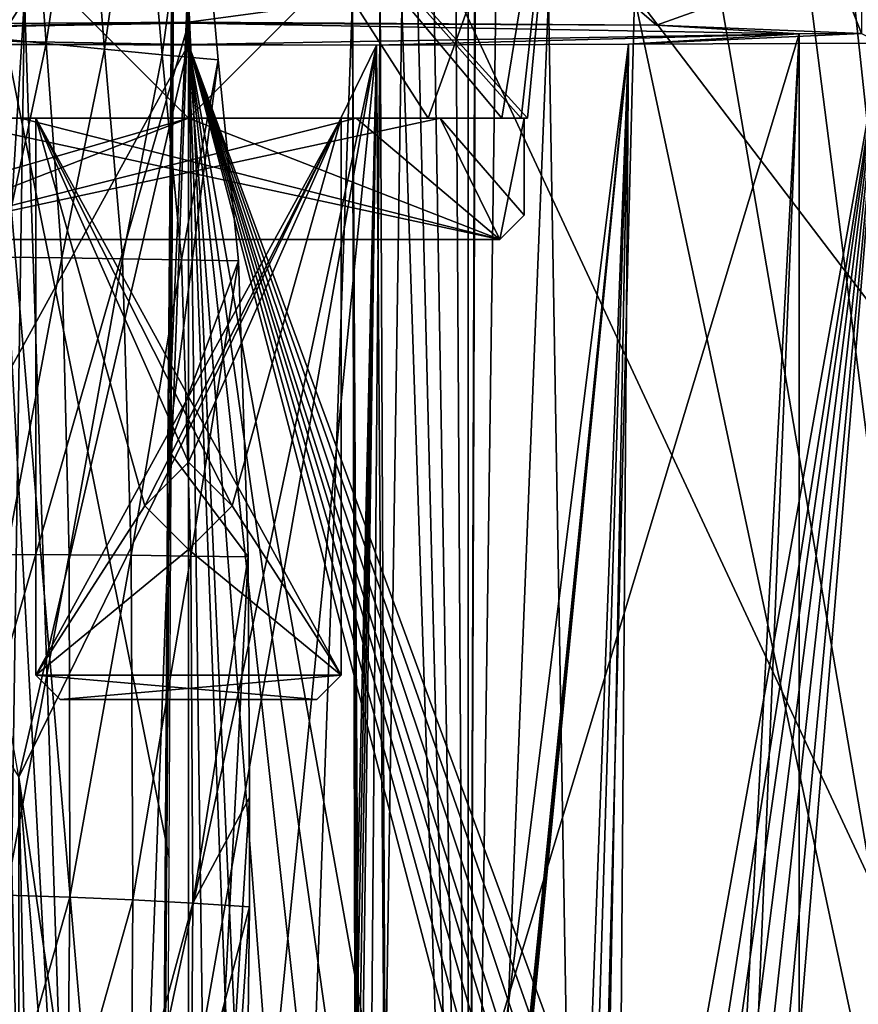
# Model space of a CAD drawing. Extents: x -200 to 200, y -702 to 625.
# Tile 15 of 256: x -178 to -161, y -668 to -648. Entities that reach past the tile are written whole.
import ezdxf

# ---------------------------------------------------------------- set-up
doc = ezdxf.new("R2010")
doc.units = 0
doc.header["$LTSCALE"] = 4.479492
for name, color, linetype in [('103', 7, 'CONTINUOUS'), ('155', 7, 'CONTINUOUS'), ('205', 7, 'CONTINUOUS'), ('317', 7, 'CONTINUOUS'), ('318', 7, 'CONTINUOUS'), ('459', 7, 'CONTINUOUS'), ('48', 7, 'CONTINUOUS'), ('5256', 7, 'CONTINUOUS'), ('5257', 7, 'CONTINUOUS'), ('5268', 7, 'CONTINUOUS'), ('5298', 7, 'CONTINUOUS'), ('5299', 7, 'CONTINUOUS'), ('5300', 7, 'CONTINUOUS'), ('5301', 7, 'CONTINUOUS'), ('5302', 7, 'CONTINUOUS'), ('5303', 7, 'CONTINUOUS'), ('5304', 7, 'CONTINUOUS'), ('5305', 7, 'CONTINUOUS'), ('5306', 7, 'CONTINUOUS'), ('5307', 7, 'CONTINUOUS'), ('5308', 7, 'CONTINUOUS'), ('5309', 7, 'CONTINUOUS'), ('5310', 7, 'CONTINUOUS'), ('5311', 7, 'CONTINUOUS'), ('5312', 7, 'CONTINUOUS'), ('5313', 7, 'CONTINUOUS'), ('5314', 7, 'CONTINUOUS'), ('5316', 7, 'CONTINUOUS'), ('5317', 7, 'CONTINUOUS'), ('5318', 7, 'CONTINUOUS'), ('534', 7, 'CONTINUOUS'), ('54', 7, 'CONTINUOUS'), ('55', 7, 'CONTINUOUS'), ('573', 7, 'CONTINUOUS'), ('619', 7, 'CONTINUOUS'), ('732', 7, 'CONTINUOUS')]:
    doc.layers.add(name, color=color, linetype=linetype)

msp = doc.modelspace()

# ---------------------------------------------------------------- linework, layer by layer
at = {"layer": '103', "color": 7, "linetype": 'CONTINUOUS'}
for points in [[(-175, -648.236, -12.6), (-187.6, -648.456, 0), (-175, -648.213, -13.9), (-175, -648.236, -12.6)], [(-175, -648.213, -13.9), (-187.6, -648.456, 0), (-184.828, -648.284, -9.83), (-175, -648.213, -13.9)], [(-165.343, -648.281, -9.998), (-175, -648.236, -12.6), (-175, -648.213, -13.9), (-165.343, -648.281, -9.998)], [(-175, -648.236, -12.6), (-165.343, -648.281, -9.998), (-162.4, -648.456, 0), (-175, -648.236, -12.6)], [(-187.6, -648.456, 0), (-175, -648.676, 12.6), (-181.149, -648.675, 12.577), (-187.6, -648.456, 0)], [(-171.117, -648.69, 13.451), (-175, -648.676, 12.6), (-162.4, -648.456, 0), (-171.117, -648.69, 13.451)], [(-165.92, -648.669, 12.235), (-171.117, -648.69, 13.451), (-162.4, -648.456, 0), (-165.92, -648.669, 12.235)], [(-160.703, -648.65, 11.111), (-165.92, -648.669, 12.235), (-161.108, -648.447, -0.485), (-160.703, -648.65, 11.111)], [(-161.108, -648.447, -0.485), (-165.92, -648.669, 12.235), (-162.4, -648.456, 0), (-161.108, -648.447, -0.485)], [(-165.343, -648.281, -9.998), (-161.108, -648.447, -0.485), (-162.4, -648.456, 0), (-165.343, -648.281, -9.998)], [(-175, -648.676, 12.6), (-171.117, -648.69, 13.451), (-181.149, -648.675, 12.577), (-175, -648.676, 12.6)]]:
    msp.add_3dface(points, dxfattribs=at)
at = {"layer": '155', "color": 7, "linetype": 'CONTINUOUS'}
for points in [[(-178.384, -647.7, 15.638), (-179.488, -647.242, 15.358), (-179.388, -663.884, 15.387), (-178.384, -647.7, 15.638)], [(-171.617, -647.7, 15.638), (-171.384, -689.3, 15.586), (-171.045, -647.592, 15.504), (-171.617, -647.7, 15.638)], [(-171.384, -689.3, 15.586), (-170.939, -670.685, 15.476), (-171.045, -647.592, 15.504), (-171.384, -689.3, 15.586)], [(-170.939, -670.685, 15.476), (-170.596, -647.9, 15.382), (-171.045, -647.592, 15.504), (-170.939, -670.685, 15.476)], [(-179.174, -700.599, 15.446), (-178.384, -647.7, 15.638), (-179.388, -663.884, 15.387), (-179.174, -700.599, 15.446)], [(-179.174, -700.599, 15.446), (-176.785, -695.795, 15.9), (-178.384, -647.7, 15.638), (-179.174, -700.599, 15.446)], [(-178.384, -647.7, 15.638), (-176.785, -695.795, 15.9), (-175.001, -647.7, 16), (-178.384, -647.7, 15.638)], [(-176.785, -695.795, 15.9), (-174.416, -691.032, 15.989), (-175.001, -647.7, 16), (-176.785, -695.795, 15.9)], [(-175.001, -647.7, 16), (-173.117, -689.702, 15.889), (-171.617, -647.7, 15.638), (-175.001, -647.7, 16)], [(-174.416, -691.032, 15.989), (-173.117, -689.702, 15.889), (-175.001, -647.7, 16), (-174.416, -691.032, 15.989)], [(-173.117, -689.702, 15.889), (-171.516, -689.3, 15.616), (-171.617, -647.7, 15.638), (-173.117, -689.702, 15.889)], [(-171.617, -647.7, 15.638), (-171.516, -689.3, 15.616), (-171.45, -689.3, 15.601), (-171.617, -647.7, 15.638)], [(-171.384, -689.3, 15.586), (-171.617, -647.7, 15.638), (-171.45, -689.3, 15.601), (-171.384, -689.3, 15.586)]]:
    msp.add_3dface(points, dxfattribs=at)
at = {"layer": '205', "color": 7, "linetype": 'CONTINUOUS'}
for points in [[(-156.659, -690.708, 13.008), (-159.427, -638.699, 12.771), (-161.54, -645.195, 13.294), (-156.659, -690.708, 13.008)], [(-169.523, -640.25, 15.111), (-169.231, -689.297, 15.158), (-169.23, -639.446, 15.037), (-169.523, -640.25, 15.111)], [(-169.23, -639.446, 15.037), (-169.231, -689.297, 15.158), (-169.077, -642.708, 15.005), (-169.23, -639.446, 15.037)], [(-169.929, -647.9, 15.22), (-169.231, -689.297, 15.158), (-169.523, -640.25, 15.111), (-169.929, -647.9, 15.22)], [(-169.077, -642.708, 15.005), (-169.231, -689.297, 15.158), (-169.078, -644.465, 15.009), (-169.077, -642.708, 15.005)], [(-169.078, -644.465, 15.009), (-169.231, -689.297, 15.158), (-169.079, -646.199, 15.013), (-169.078, -644.465, 15.009)], [(-162.258, -646.954, 13.465), (-156.659, -690.708, 13.008), (-161.54, -645.195, 13.294), (-162.258, -646.954, 13.465)], [(-169.079, -646.199, 15.013), (-169.231, -689.297, 15.158), (-168.648, -647.248, 14.912), (-169.079, -646.199, 15.013)], [(-164.019, -647.696, 13.855), (-156.659, -690.708, 13.008), (-162.258, -646.954, 13.465), (-164.019, -647.696, 13.855)], [(-168.648, -647.248, 14.912), (-169.231, -689.297, 15.158), (-167.569, -647.698, 14.66), (-168.648, -647.248, 14.912)], [(-169.231, -689.297, 15.158), (-166.852, -689.294, 14.705), (-167.569, -647.698, 14.66), (-169.231, -689.297, 15.158)], [(-167.569, -647.698, 14.66), (-166.852, -689.294, 14.705), (-165.796, -647.697, 14.252), (-167.569, -647.698, 14.66)], [(-166.852, -689.294, 14.705), (-156.659, -690.708, 13.008), (-165.796, -647.697, 14.252), (-166.852, -689.294, 14.705)], [(-165.796, -647.697, 14.252), (-156.659, -690.708, 13.008), (-164.019, -647.696, 13.855), (-165.796, -647.697, 14.252)], [(-170.939, -670.685, 15.476), (-169.231, -689.297, 15.158), (-170.596, -647.9, 15.382), (-170.939, -670.685, 15.476)], [(-170.596, -647.9, 15.382), (-169.231, -689.297, 15.158), (-170.263, -647.9, 15.301), (-170.596, -647.9, 15.382)], [(-170.263, -647.9, 15.301), (-169.231, -689.297, 15.158), (-169.929, -647.9, 15.22), (-170.263, -647.9, 15.301)]]:
    msp.add_3dface(points, dxfattribs=at)
at = {"layer": '317', "color": 7, "linetype": 'CONTINUOUS'}
for points in [[(-175, -647.143, -13.9), (-184.828, -648.284, -9.83), (-184.827, -647.072, -9.83), (-175, -647.143, -13.9)], [(-175, -648.213, -13.9), (-184.828, -648.284, -9.83), (-175, -647.143, -13.9), (-175, -648.213, -13.9)]]:
    msp.add_3dface(points, dxfattribs=at)
at = {"layer": '318', "color": 7, "linetype": 'CONTINUOUS'}
for points in [[(-161.108, -631.733, -0.485), (-161.108, -648.447, -0.485), (-161.688, -646.97, -4), (-161.108, -631.733, -0.485)], [(-161.688, -646.97, -4), (-165.343, -648.281, -9.998), (-166.705, -647.095, -11.153), (-161.688, -646.97, -4)], [(-161.108, -648.447, -0.485), (-165.343, -648.281, -9.998), (-161.688, -646.97, -4), (-161.108, -648.447, -0.485)], [(-165.343, -648.281, -9.998), (-175, -648.213, -13.9), (-166.705, -647.095, -11.153), (-165.343, -648.281, -9.998)], [(-166.705, -647.095, -11.153), (-175, -648.213, -13.9), (-175, -647.143, -13.9), (-166.705, -647.095, -11.153)]]:
    msp.add_3dface(points, dxfattribs=at)
at = {"layer": '459', "color": 7, "linetype": 'CONTINUOUS'}
for points in [[(-160.703, -648.65, 11.111), (-157.405, -647.182, 10.429), (-164, -688.678, 12.151), (-160.703, -648.65, 11.111)], [(-164, -688.678, 12.151), (-157.405, -647.182, 10.429), (-157.588, -690.066, 11.115), (-164, -688.678, 12.151)], [(-171.117, -648.69, 13.451), (-165.92, -648.669, 12.235), (-170.829, -687.955, 13.432), (-171.117, -648.69, 13.451)], [(-170.829, -687.955, 13.432), (-165.92, -648.669, 12.235), (-169.938, -688.3, 13.256), (-170.829, -687.955, 13.432)], [(-169.938, -688.3, 13.256), (-165.92, -648.669, 12.235), (-169.876, -688.3, 13.244), (-169.938, -688.3, 13.256)], [(-169.876, -688.3, 13.244), (-165.92, -648.669, 12.235), (-169.814, -688.3, 13.231), (-169.876, -688.3, 13.244)], [(-169.814, -688.3, 13.231), (-165.92, -648.669, 12.235), (-167.401, -688.365, 12.767), (-169.814, -688.3, 13.231)], [(-167.401, -688.365, 12.767), (-165.92, -648.669, 12.235), (-166.85, -679.75, 12.613), (-167.401, -688.365, 12.767)], [(-166.85, -679.75, 12.613), (-165.92, -648.669, 12.235), (-166.497, -679.396, 12.542), (-166.85, -679.75, 12.613)], [(-166.497, -679.396, 12.542), (-165.92, -648.669, 12.235), (-166.143, -679.042, 12.472), (-166.497, -679.396, 12.542)], [(-165.92, -648.669, 12.235), (-160.703, -648.65, 11.111), (-166.143, -679.042, 12.472), (-165.92, -648.669, 12.235)], [(-166.143, -679.042, 12.472), (-160.703, -648.65, 11.111), (-165.572, -679.614, 12.365), (-166.143, -679.042, 12.472)], [(-165.572, -679.614, 12.365), (-160.703, -648.65, 11.111), (-165, -678.6, 12.249), (-165.572, -679.614, 12.365)], [(-165, -678.6, 12.249), (-160.703, -648.65, 11.111), (-164.5, -678.6, 12.154), (-165, -678.6, 12.249)], [(-164.5, -678.6, 12.154), (-160.703, -648.65, 11.111), (-164, -678.6, 12.061), (-164.5, -678.6, 12.154)], [(-164, -678.6, 12.061), (-160.703, -648.65, 11.111), (-164, -683.642, 12.105), (-164, -678.6, 12.061)], [(-164, -683.642, 12.105), (-160.703, -648.65, 11.111), (-164, -688.678, 12.151), (-164, -683.642, 12.105)], [(-171.407, -669.962, 13.531), (-171.117, -648.69, 13.451), (-170.829, -687.955, 13.432), (-171.407, -669.962, 13.531)]]:
    msp.add_3dface(points, dxfattribs=at)
at = {"layer": '48', "color": 7, "linetype": 'CONTINUOUS'}
for points in [[(-181.149, -648.675, 12.577), (-171.117, -648.69, 13.451), (-178.5, -663.8, 13.555), (-181.149, -648.675, 12.577)], [(-171.117, -648.69, 13.451), (-178.5, -683.3, 13.555), (-178.5, -663.8, 13.555), (-171.117, -648.69, 13.451)], [(-171.117, -648.69, 13.451), (-178, -687.8, 13.675), (-178.5, -683.3, 13.555), (-171.117, -648.69, 13.451)], [(-178, -687.8, 13.675), (-171.117, -648.69, 13.451), (-175, -687.8, 14), (-178, -687.8, 13.675)], [(-175, -687.8, 14), (-171.117, -648.69, 13.451), (-172, -687.8, 13.675), (-175, -687.8, 14)], [(-172, -687.8, 13.675), (-171.117, -648.69, 13.451), (-171.887, -687.801, 13.65), (-172, -687.8, 13.675)], [(-171.117, -648.69, 13.451), (-171.774, -687.806, 13.623), (-171.887, -687.801, 13.65), (-171.117, -648.69, 13.451)], [(-171.117, -648.69, 13.451), (-171.407, -669.962, 13.531), (-171.774, -687.806, 13.623), (-171.117, -648.69, 13.451)]]:
    msp.add_3dface(points, dxfattribs=at)
at = {"layer": '5256', "linetype": 'CONTINUOUS'}
for points in [[(-181.927, -650.2, -0.5), (-181.865, -650.2, -1.366), (-175, -650.2, -0.5), (-181.927, -650.2, -0.5)], [(-180.195, -650.2, 0.5), (-168.135, -650.2, 1.366), (-181.927, -650.2, 0.5), (-180.195, -650.2, 0.5)], [(-168.135, -650.2, 1.366), (-181.865, -650.2, 1.366), (-181.927, -650.2, 0.5), (-168.135, -650.2, 1.366)], [(-181.467, -650.2, -2.679), (-168.135, -650.2, -1.366), (-181.865, -650.2, -1.366), (-181.467, -650.2, -2.679)], [(-181.865, -650.2, -1.366), (-168.135, -650.2, -1.366), (-168.073, -650.2, -0.5), (-181.865, -650.2, -1.366)], [(-175, -650.2, -0.5), (-181.865, -650.2, -1.366), (-171.537, -650.2, -0.5), (-175, -650.2, -0.5)], [(-171.537, -650.2, -0.5), (-181.865, -650.2, -1.366), (-169.805, -650.2, -0.5), (-171.537, -650.2, -0.5)], [(-169.805, -650.2, -0.5), (-181.865, -650.2, -1.366), (-168.073, -650.2, -0.5), (-169.805, -650.2, -0.5)], [(-181.467, -650.2, 2.679), (-181.865, -650.2, 1.366), (-168.533, -650.2, 2.679), (-181.467, -650.2, 2.679)], [(-168.533, -650.2, 2.679), (-181.865, -650.2, 1.366), (-168.135, -650.2, 1.366), (-168.533, -650.2, 2.679)], [(-181.467, -650.2, -2.679), (-179.95, -650.2, -4.95), (-178.15, -650.2, -3.7), (-181.467, -650.2, -2.679)], [(-168.533, -650.2, -2.679), (-168.135, -650.2, -1.366), (-181.467, -650.2, -2.679), (-168.533, -650.2, -2.679)], [(-168.533, -650.2, -2.679), (-181.467, -650.2, -2.679), (-178.15, -650.2, -3.7), (-168.533, -650.2, -2.679)], [(-178.15, -650.2, 4.5), (-181.467, -650.2, 2.679), (-178.15, -650.2, 3.7), (-178.15, -650.2, 4.5)], [(-179.95, -650.2, 4.95), (-181.467, -650.2, 2.679), (-178.15, -650.2, 4.5), (-179.95, -650.2, 4.95)], [(-181.467, -650.2, 2.679), (-168.533, -650.2, 2.679), (-171.85, -650.2, 3.7), (-181.467, -650.2, 2.679)], [(-181.467, -650.2, 2.679), (-171.85, -650.2, 3.7), (-178.15, -650.2, 3.7), (-181.467, -650.2, 2.679)], [(-178.463, -650.2, 0.5), (-168.135, -650.2, 1.366), (-180.195, -650.2, 0.5), (-178.463, -650.2, 0.5)], [(-178.15, -650.2, -4.5), (-179.95, -650.2, -4.95), (-171.85, -650.2, -4.5), (-178.15, -650.2, -4.5)], [(-178.15, -650.2, -3.7), (-179.95, -650.2, -4.95), (-178.15, -650.2, -4.5), (-178.15, -650.2, -3.7)], [(-175, -650.2, -7), (-170.05, -650.2, -4.95), (-179.95, -650.2, -4.95), (-175, -650.2, -7)], [(-179.95, -650.2, -4.95), (-170.05, -650.2, -4.95), (-171.85, -650.2, -4.5), (-179.95, -650.2, -4.95)], [(-175, -650.2, 7), (-179.95, -650.2, 4.95), (-170.05, -650.2, 4.95), (-175, -650.2, 7)], [(-170.05, -650.2, 4.95), (-179.95, -650.2, 4.95), (-178.15, -650.2, 4.5), (-170.05, -650.2, 4.95)], [(-175, -650.2, 0.5), (-168.135, -650.2, 1.366), (-178.463, -650.2, 0.5), (-175, -650.2, 0.5)], [(-171.85, -650.2, -3.7), (-168.533, -650.2, -2.679), (-178.15, -650.2, -3.7), (-171.85, -650.2, -3.7)], [(-171.85, -650.2, 4.5), (-170.05, -650.2, 4.95), (-178.15, -650.2, 4.5), (-171.85, -650.2, 4.5)], [(-171.537, -650.2, 0.5), (-168.135, -650.2, 1.366), (-175, -650.2, 0.5), (-171.537, -650.2, 0.5)], [(-170.05, -650.2, -4.95), (-168.533, -650.2, -2.679), (-171.85, -650.2, -4.5), (-170.05, -650.2, -4.95)], [(-168.533, -650.2, -2.679), (-171.85, -650.2, -3.7), (-171.85, -650.2, -4.5), (-168.533, -650.2, -2.679)], [(-168.533, -650.2, 2.679), (-170.05, -650.2, 4.95), (-171.85, -650.2, 3.7), (-168.533, -650.2, 2.679)], [(-171.85, -650.2, 3.7), (-170.05, -650.2, 4.95), (-171.85, -650.2, 4.5), (-171.85, -650.2, 3.7)], [(-169.805, -650.2, 0.5), (-168.135, -650.2, 1.366), (-171.537, -650.2, 0.5), (-169.805, -650.2, 0.5)], [(-168.073, -650.2, 0.5), (-168.135, -650.2, 1.366), (-169.805, -650.2, 0.5), (-168.073, -650.2, 0.5)], [(-168.135, -650.2, -1.366), (-168, -650.2), (-168.073, -650.2, -0.5), (-168.135, -650.2, -1.366)], [(-168, -650.2), (-168.135, -650.2, 1.366), (-168.073, -650.2, 0.5), (-168, -650.2)], [(-168, -650.2), (-168.073, -650.2, 0.5), (-168.073, -650.2, -0.5), (-168, -650.2)]]:
    msp.add_3dface(points, dxfattribs=at)
at = {"layer": '5257', "linetype": 'CONTINUOUS'}
for points in [[(-182, -650.2), (-182.725, -642.472), (-175, -642.472, -7.725), (-182, -650.2)], [(-181.865, -650.2, -1.366), (-182, -650.2), (-175, -642.472, -7.725), (-181.865, -650.2, -1.366)], [(-181.467, -650.2, -2.679), (-181.865, -650.2, -1.366), (-175, -642.472, -7.725), (-181.467, -650.2, -2.679)], [(-179.95, -650.2, -4.95), (-181.467, -650.2, -2.679), (-175, -642.472, -7.725), (-179.95, -650.2, -4.95)], [(-175, -650.2, -7), (-179.95, -650.2, -4.95), (-175, -642.472, -7.725), (-175, -650.2, -7)], [(-170.05, -650.2, -4.95), (-175, -650.2, -7), (-167.275, -642.472), (-170.05, -650.2, -4.95)], [(-167.275, -642.472), (-175, -650.2, -7), (-175, -642.472, -7.725), (-167.275, -642.472)], [(-168.533, -650.2, -2.679), (-170.05, -650.2, -4.95), (-167.275, -642.472), (-168.533, -650.2, -2.679)], [(-168.135, -650.2, -1.366), (-168.533, -650.2, -2.679), (-167.275, -642.472), (-168.135, -650.2, -1.366)], [(-168, -650.2), (-168.135, -650.2, -1.366), (-167.275, -642.472), (-168, -650.2)]]:
    msp.add_3dface(points, dxfattribs=at)
at = {"layer": '5268', "linetype": 'CONTINUOUS'}
for points in [[(-182.725, -642.472), (-175, -650.2, 7), (-175, -642.472, 7.725), (-182.725, -642.472)], [(-179.95, -650.2, 4.95), (-175, -650.2, 7), (-182.725, -642.472), (-179.95, -650.2, 4.95)], [(-168.135, -650.2, 1.366), (-168, -650.2), (-175, -642.472, 7.725), (-168.135, -650.2, 1.366)], [(-168, -650.2), (-167.275, -642.472), (-175, -642.472, 7.725), (-168, -650.2)], [(-168.533, -650.2, 2.679), (-168.135, -650.2, 1.366), (-175, -642.472, 7.725), (-168.533, -650.2, 2.679)], [(-170.05, -650.2, 4.95), (-168.533, -650.2, 2.679), (-175, -642.472, 7.725), (-170.05, -650.2, 4.95)], [(-175, -650.2, 7), (-170.05, -650.2, 4.95), (-175, -642.472, 7.725), (-175, -650.2, 7)]]:
    msp.add_3dface(points, dxfattribs=at)
at = {"layer": '5298', "linetype": 'CONTINUOUS'}
for points in [[(-177.65, -662.2, 3.7), (-172.35, -662.2, 3.7), (-172.35, -662.2, 4.5), (-177.65, -662.2, 3.7)], [(-177.65, -662.2, 4.5), (-177.65, -662.2, 3.7), (-172.35, -662.2, 4.5), (-177.65, -662.2, 4.5)], [(-177.65, -662.2, -4.5), (-172.35, -662.2, -4.5), (-172.35, -662.2, -3.7), (-177.65, -662.2, -4.5)], [(-177.65, -662.2, -3.7), (-177.65, -662.2, -4.5), (-172.35, -662.2, -3.7), (-177.65, -662.2, -3.7)]]:
    msp.add_3dface(points, dxfattribs=at)
at = {"layer": '5299', "linetype": 'CONTINUOUS'}
for points in [[(-171.85, -661.7, 3.7), (-171.85, -650.2, 3.7), (-171.85, -661.7, 4.5), (-171.85, -661.7, 3.7)], [(-171.85, -650.2, 3.7), (-171.85, -650.2, 4.5), (-171.85, -661.7, 4.5), (-171.85, -650.2, 3.7)]]:
    msp.add_3dface(points, dxfattribs=at)
at = {"layer": '5300', "linetype": 'CONTINUOUS'}
for points in [[(-171.85, -650.2, 4.5), (-178.15, -661.7, 4.5), (-175.9, -658.2, 4.5), (-171.85, -650.2, 4.5)], [(-171.85, -650.2, 4.5), (-178.15, -650.2, 4.5), (-178.15, -661.7, 4.5), (-171.85, -650.2, 4.5)], [(-175, -657.3, 4.5), (-171.85, -650.2, 4.5), (-175.9, -658.2, 4.5), (-175, -657.3, 4.5)], [(-174.1, -658.2, 4.5), (-171.85, -650.2, 4.5), (-175, -657.3, 4.5), (-174.1, -658.2, 4.5)], [(-171.85, -661.7, 4.5), (-171.85, -650.2, 4.5), (-174.1, -658.2, 4.5), (-171.85, -661.7, 4.5)], [(-178.15, -661.7, 4.5), (-175, -659.1, 4.5), (-175.9, -658.2, 4.5), (-178.15, -661.7, 4.5)], [(-175, -659.1, 4.5), (-171.85, -661.7, 4.5), (-174.1, -658.2, 4.5), (-175, -659.1, 4.5)], [(-178.15, -661.7, 4.5), (-171.85, -661.7, 4.5), (-175, -659.1, 4.5), (-178.15, -661.7, 4.5)], [(-177.65, -662.2, 4.5), (-171.85, -661.7, 4.5), (-178.15, -661.7, 4.5), (-177.65, -662.2, 4.5)], [(-177.65, -662.2, 4.5), (-172.35, -662.2, 4.5), (-171.85, -661.7, 4.5), (-177.65, -662.2, 4.5)]]:
    msp.add_3dface(points, dxfattribs=at)
at = {"layer": '5301', "linetype": 'CONTINUOUS'}
for points in [[(-178.15, -650.2, 4.5), (-178.15, -650.2, 3.7), (-178.15, -661.7, 3.7), (-178.15, -650.2, 4.5)], [(-178.15, -661.7, 4.5), (-178.15, -650.2, 4.5), (-178.15, -661.7, 3.7), (-178.15, -661.7, 4.5)]]:
    msp.add_3dface(points, dxfattribs=at)
at = {"layer": '5302', "linetype": 'CONTINUOUS'}
for points in [[(-178.15, -650.2, 3.7), (-171.85, -650.2, 3.7), (-171.85, -661.7, 3.7), (-178.15, -650.2, 3.7)], [(-178.15, -650.2, 3.7), (-171.85, -661.7, 3.7), (-174.1, -658.2, 3.7), (-178.15, -650.2, 3.7)], [(-178.15, -661.7, 3.7), (-178.15, -650.2, 3.7), (-175.9, -658.2, 3.7), (-178.15, -661.7, 3.7)], [(-175.9, -658.2, 3.7), (-178.15, -650.2, 3.7), (-175, -657.3, 3.7), (-175.9, -658.2, 3.7)], [(-175, -657.3, 3.7), (-178.15, -650.2, 3.7), (-174.1, -658.2, 3.7), (-175, -657.3, 3.7)], [(-175, -659.1, 3.7), (-178.15, -661.7, 3.7), (-175.9, -658.2, 3.7), (-175, -659.1, 3.7)], [(-171.85, -661.7, 3.7), (-175, -659.1, 3.7), (-174.1, -658.2, 3.7), (-171.85, -661.7, 3.7)], [(-171.85, -661.7, 3.7), (-178.15, -661.7, 3.7), (-175, -659.1, 3.7), (-171.85, -661.7, 3.7)], [(-172.35, -662.2, 3.7), (-177.65, -662.2, 3.7), (-178.15, -661.7, 3.7), (-172.35, -662.2, 3.7)], [(-171.85, -661.7, 3.7), (-172.35, -662.2, 3.7), (-178.15, -661.7, 3.7), (-171.85, -661.7, 3.7)]]:
    msp.add_3dface(points, dxfattribs=at)
at = {"layer": '5303', "linetype": 'CONTINUOUS'}
for points in [[(-171.85, -650.2, -3.7), (-178.15, -661.7, -3.7), (-175.9, -658.2, -3.7), (-171.85, -650.2, -3.7)], [(-171.85, -650.2, -3.7), (-178.15, -650.2, -3.7), (-178.15, -661.7, -3.7), (-171.85, -650.2, -3.7)], [(-175, -657.3, -3.7), (-171.85, -650.2, -3.7), (-175.9, -658.2, -3.7), (-175, -657.3, -3.7)], [(-174.1, -658.2, -3.7), (-171.85, -650.2, -3.7), (-175, -657.3, -3.7), (-174.1, -658.2, -3.7)], [(-171.85, -661.7, -3.7), (-171.85, -650.2, -3.7), (-174.1, -658.2, -3.7), (-171.85, -661.7, -3.7)], [(-178.15, -661.7, -3.7), (-175, -659.1, -3.7), (-175.9, -658.2, -3.7), (-178.15, -661.7, -3.7)], [(-175, -659.1, -3.7), (-171.85, -661.7, -3.7), (-174.1, -658.2, -3.7), (-175, -659.1, -3.7)], [(-178.15, -661.7, -3.7), (-171.85, -661.7, -3.7), (-175, -659.1, -3.7), (-178.15, -661.7, -3.7)], [(-178.15, -661.7, -3.7), (-177.65, -662.2, -3.7), (-171.85, -661.7, -3.7), (-178.15, -661.7, -3.7)], [(-177.65, -662.2, -3.7), (-172.35, -662.2, -3.7), (-171.85, -661.7, -3.7), (-177.65, -662.2, -3.7)]]:
    msp.add_3dface(points, dxfattribs=at)
at = {"layer": '5304', "linetype": 'CONTINUOUS'}
for points in [[(-178.15, -661.7, -3.7), (-178.15, -650.2, -3.7), (-178.15, -661.7, -4.5), (-178.15, -661.7, -3.7)], [(-178.15, -650.2, -3.7), (-178.15, -650.2, -4.5), (-178.15, -661.7, -4.5), (-178.15, -650.2, -3.7)]]:
    msp.add_3dface(points, dxfattribs=at)
at = {"layer": '5305', "linetype": 'CONTINUOUS'}
for points in [[(-178.15, -650.2, -4.5), (-171.85, -650.2, -4.5), (-171.85, -661.7, -4.5), (-178.15, -650.2, -4.5)], [(-178.15, -661.7, -4.5), (-178.15, -650.2, -4.5), (-175.9, -658.2, -4.5), (-178.15, -661.7, -4.5)], [(-178.15, -650.2, -4.5), (-171.85, -661.7, -4.5), (-174.1, -658.2, -4.5), (-178.15, -650.2, -4.5)], [(-175.9, -658.2, -4.5), (-178.15, -650.2, -4.5), (-175, -657.3, -4.5), (-175.9, -658.2, -4.5)], [(-175, -657.3, -4.5), (-178.15, -650.2, -4.5), (-174.1, -658.2, -4.5), (-175, -657.3, -4.5)], [(-175, -659.1, -4.5), (-178.15, -661.7, -4.5), (-175.9, -658.2, -4.5), (-175, -659.1, -4.5)], [(-171.85, -661.7, -4.5), (-175, -659.1, -4.5), (-174.1, -658.2, -4.5), (-171.85, -661.7, -4.5)], [(-171.85, -661.7, -4.5), (-178.15, -661.7, -4.5), (-175, -659.1, -4.5), (-171.85, -661.7, -4.5)], [(-172.35, -662.2, -4.5), (-178.15, -661.7, -4.5), (-171.85, -661.7, -4.5), (-172.35, -662.2, -4.5)], [(-172.35, -662.2, -4.5), (-177.65, -662.2, -4.5), (-178.15, -661.7, -4.5), (-172.35, -662.2, -4.5)]]:
    msp.add_3dface(points, dxfattribs=at)
at = {"layer": '5306', "linetype": 'CONTINUOUS'}
for points in [[(-171.85, -650.2, -4.5), (-171.85, -661.7, -3.7), (-171.85, -661.7, -4.5), (-171.85, -650.2, -4.5)], [(-171.85, -650.2, -4.5), (-171.85, -650.2, -3.7), (-171.85, -661.7, -3.7), (-171.85, -650.2, -4.5)]]:
    msp.add_3dface(points, dxfattribs=at)
at = {"layer": '5307', "linetype": 'CONTINUOUS'}
for points in [[(-172.35, -662.2, 3.7), (-171.85, -661.7, 3.7), (-171.85, -661.7, 4.5), (-172.35, -662.2, 3.7)], [(-172.35, -662.2, 4.5), (-172.35, -662.2, 3.7), (-171.85, -661.7, 4.5), (-172.35, -662.2, 4.5)]]:
    msp.add_3dface(points, dxfattribs=at)
at = {"layer": '5308', "linetype": 'CONTINUOUS'}
for points in [[(-171.85, -661.7, -3.7), (-172.35, -662.2, -4.5), (-171.85, -661.7, -4.5), (-171.85, -661.7, -3.7)], [(-172.35, -662.2, -3.7), (-172.35, -662.2, -4.5), (-171.85, -661.7, -3.7), (-172.35, -662.2, -3.7)]]:
    msp.add_3dface(points, dxfattribs=at)
at = {"layer": '5309', "linetype": 'CONTINUOUS'}
for points in [[(-177.65, -662.2, 3.7), (-177.65, -662.2, 4.5), (-178.15, -661.7, 3.7), (-177.65, -662.2, 3.7)], [(-177.65, -662.2, 4.5), (-178.15, -661.7, 4.5), (-178.15, -661.7, 3.7), (-177.65, -662.2, 4.5)]]:
    msp.add_3dface(points, dxfattribs=at)
at = {"layer": '5310', "linetype": 'CONTINUOUS'}
for points in [[(-177.65, -662.2, -4.5), (-177.65, -662.2, -3.7), (-178.15, -661.7, -4.5), (-177.65, -662.2, -4.5)], [(-177.65, -662.2, -3.7), (-178.15, -661.7, -3.7), (-178.15, -661.7, -4.5), (-177.65, -662.2, -3.7)]]:
    msp.add_3dface(points, dxfattribs=at)
at = {"layer": '5311', "linetype": 'CONTINUOUS'}
for points in [[(-175.9, -658.2, -3.7), (-175.9, -658.2, -4.5), (-175, -657.3, -4.5), (-175.9, -658.2, -3.7)], [(-175, -657.3, -3.7), (-175.9, -658.2, -3.7), (-175, -657.3, -4.5), (-175, -657.3, -3.7)], [(-175.9, -658.2, 4.5), (-175.9, -658.2, 3.7), (-175, -657.3, 3.7), (-175.9, -658.2, 4.5)], [(-175, -657.3, 4.5), (-175.9, -658.2, 4.5), (-175, -657.3, 3.7), (-175, -657.3, 4.5)], [(-175, -659.1, -3.7), (-175, -659.1, -4.5), (-175.9, -658.2, -4.5), (-175, -659.1, -3.7)], [(-175.9, -658.2, -3.7), (-175, -659.1, -3.7), (-175.9, -658.2, -4.5), (-175.9, -658.2, -3.7)], [(-175, -659.1, 4.5), (-175, -659.1, 3.7), (-175.9, -658.2, 3.7), (-175, -659.1, 4.5)], [(-175.9, -658.2, 4.5), (-175, -659.1, 4.5), (-175.9, -658.2, 3.7), (-175.9, -658.2, 4.5)]]:
    msp.add_3dface(points, dxfattribs=at)
at = {"layer": '5312', "linetype": 'CONTINUOUS'}
for points in [[(-175, -657.3, 4.5), (-175, -657.3, 3.7), (-174.1, -658.2, 3.7), (-175, -657.3, 4.5)], [(-174.1, -658.2, -3.7), (-175, -657.3, -3.7), (-174.1, -658.2, -4.5), (-174.1, -658.2, -3.7)], [(-175, -657.3, -3.7), (-175, -657.3, -4.5), (-174.1, -658.2, -4.5), (-175, -657.3, -3.7)], [(-174.1, -658.2, 4.5), (-175, -657.3, 4.5), (-174.1, -658.2, 3.7), (-174.1, -658.2, 4.5)], [(-175, -659.1, -3.7), (-174.1, -658.2, -3.7), (-175, -659.1, -4.5), (-175, -659.1, -3.7)], [(-175, -659.1, 3.7), (-174.1, -658.2, 4.5), (-174.1, -658.2, 3.7), (-175, -659.1, 3.7)], [(-175, -659.1, -4.5), (-174.1, -658.2, -3.7), (-174.1, -658.2, -4.5), (-175, -659.1, -4.5)], [(-175, -659.1, 4.5), (-174.1, -658.2, 4.5), (-175, -659.1, 3.7), (-175, -659.1, 4.5)]]:
    msp.add_3dface(points, dxfattribs=at)
at = {"layer": '5313', "linetype": 'CONTINUOUS'}
for points in [[(-181.427, -652.7, 0.5), (-168.573, -652.7, -0.5), (-168.573, -652.7, 0.5), (-181.427, -652.7, 0.5)], [(-181.427, -652.7, -0.5), (-168.573, -652.7, -0.5), (-181.427, -652.7, 0.5), (-181.427, -652.7, -0.5)]]:
    msp.add_3dface(points, dxfattribs=at)
at = {"layer": '5314', "linetype": 'CONTINUOUS'}
for points in [[(-180.195, -650.2, 0.5), (-181.427, -652.7, 0.5), (-168.573, -652.7, 0.5), (-180.195, -650.2, 0.5)], [(-178.463, -650.2, 0.5), (-180.195, -650.2, 0.5), (-168.573, -652.7, 0.5), (-178.463, -650.2, 0.5)], [(-175, -650.2, 0.5), (-178.463, -650.2, 0.5), (-168.573, -652.7, 0.5), (-175, -650.2, 0.5)], [(-171.537, -650.2, 0.5), (-175, -650.2, 0.5), (-168.573, -652.7, 0.5), (-171.537, -650.2, 0.5)], [(-169.805, -650.2, 0.5), (-171.537, -650.2, 0.5), (-168.573, -652.7, 0.5), (-169.805, -650.2, 0.5)], [(-168.073, -650.2, 0.5), (-169.805, -650.2, 0.5), (-168.073, -652.2, 0.5), (-168.073, -650.2, 0.5)], [(-169.805, -650.2, 0.5), (-168.573, -652.7, 0.5), (-168.073, -652.2, 0.5), (-169.805, -650.2, 0.5)]]:
    msp.add_3dface(points, dxfattribs=at)
at = {"layer": '5316', "linetype": 'CONTINUOUS'}
for points in [[(-175, -650.2, -0.5), (-181.427, -652.7, -0.5), (-181.927, -652.2, -0.5), (-175, -650.2, -0.5)], [(-181.927, -650.2, -0.5), (-175, -650.2, -0.5), (-181.927, -652.2, -0.5), (-181.927, -650.2, -0.5)], [(-175, -650.2, -0.5), (-171.537, -650.2, -0.5), (-181.427, -652.7, -0.5), (-175, -650.2, -0.5)], [(-169.805, -650.2, -0.5), (-168.573, -652.7, -0.5), (-181.427, -652.7, -0.5), (-169.805, -650.2, -0.5)], [(-171.537, -650.2, -0.5), (-169.805, -650.2, -0.5), (-181.427, -652.7, -0.5), (-171.537, -650.2, -0.5)], [(-169.805, -650.2, -0.5), (-168.073, -650.2, -0.5), (-168.573, -652.7, -0.5), (-169.805, -650.2, -0.5)], [(-168.573, -652.7, -0.5), (-168.073, -650.2, -0.5), (-168.073, -652.2, -0.5), (-168.573, -652.7, -0.5)]]:
    msp.add_3dface(points, dxfattribs=at)
at = {"layer": '5317', "linetype": 'CONTINUOUS'}
for points in [[(-168.073, -650.2, -0.5), (-168.073, -652.2, 0.5), (-168.073, -652.2, -0.5), (-168.073, -650.2, -0.5)], [(-168.073, -650.2, -0.5), (-168.073, -650.2, 0.5), (-168.073, -652.2, 0.5), (-168.073, -650.2, -0.5)]]:
    msp.add_3dface(points, dxfattribs=at)
at = {"layer": '5318', "linetype": 'CONTINUOUS'}
for points in [[(-168.573, -652.7, 0.5), (-168.573, -652.7, -0.5), (-168.073, -652.2, 0.5), (-168.573, -652.7, 0.5)], [(-168.073, -652.2, 0.5), (-168.573, -652.7, -0.5), (-168.073, -652.2, -0.5), (-168.073, -652.2, 0.5)]]:
    msp.add_3dface(points, dxfattribs=at)
at = {"layer": '534', "color": 7, "linetype": 'CONTINUOUS'}
for points in [[(-178.1, -688.7, -18.618), (-179.093, -647.043, -13.924), (-180.813, -689.933, -17.424), (-178.1, -688.7, -18.618)], [(-175.4, -665.462, -16.69), (-179.093, -647.043, -13.924), (-175.519, -688.7, -19.132), (-175.4, -665.462, -16.69)], [(-175.519, -688.7, -19.132), (-179.093, -647.043, -13.924), (-176.831, -688.7, -18.946), (-175.519, -688.7, -19.132)], [(-176.831, -688.7, -18.946), (-179.093, -647.043, -13.924), (-178.1, -688.7, -18.618), (-176.831, -688.7, -18.946)], [(-175.301, -647.058, -14.755), (-179.093, -647.043, -13.924), (-175.4, -665.462, -16.69), (-175.301, -647.058, -14.755)]]:
    msp.add_3dface(points, dxfattribs=at)
at = {"layer": '54', "color": 7, "linetype": 'CONTINUOUS'}
for points in [[(-187.6, -648.456, 0), (-175, -648.236, -12.6), (-187.061, -690.2, -3.647), (-187.6, -648.456, 0)], [(-187.061, -690.2, -3.647), (-175, -648.236, -12.6), (-175, -690.2, -12.6), (-187.061, -690.2, -3.647)], [(-175, -648.676, 12.6), (-187.6, -648.456, 0), (-181.07, -659.735, 11.042), (-175, -648.676, 12.6)], [(-178.5, -663.8, 12.104), (-175, -648.676, 12.6), (-181.07, -659.735, 11.042), (-178.5, -663.8, 12.104)], [(-175, -687.8, 12.6), (-175, -648.676, 12.6), (-178.5, -663.8, 12.104), (-175, -687.8, 12.6)], [(-178, -687.8, 12.238), (-176.511, -687.8, 12.509), (-178.5, -663.8, 12.104), (-178, -687.8, 12.238)], [(-178.5, -683.3, 12.104), (-178, -687.8, 12.238), (-178.5, -663.8, 12.104), (-178.5, -683.3, 12.104)], [(-176.511, -687.8, 12.509), (-175, -687.8, 12.6), (-178.5, -663.8, 12.104), (-176.511, -687.8, 12.509)]]:
    msp.add_3dface(points, dxfattribs=at)
at = {"layer": '55', "color": 7, "linetype": 'CONTINUOUS'}
for points in [[(-175, -690.2, -12.6), (-175, -648.236, -12.6), (-162.4, -648.456, 0), (-175, -690.2, -12.6)], [(-175, -690.2, -12.6), (-162.4, -648.456, 0), (-164.134, -690.2, -6.379), (-175, -690.2, -12.6)], [(-162.4, -648.456, 0), (-175, -648.676, 12.6), (-164, -678.6, 6.145), (-162.4, -648.456, 0)], [(-164.134, -690.2, -6.379), (-162.4, -648.456, 0), (-162.401, -690.2, -0.134), (-164.134, -690.2, -6.379)], [(-162.401, -690.2, -0.134), (-162.4, -648.456, 0), (-164, -678.6, 6.145), (-162.401, -690.2, -0.134)], [(-166.143, -679.042, 8.962), (-175, -648.676, 12.6), (-166.489, -679.389, 9.291), (-166.143, -679.042, 8.962)], [(-165.544, -679.642, 8.327), (-175, -648.676, 12.6), (-166.143, -679.042, 8.962), (-165.544, -679.642, 8.327)], [(-165, -680.186, 7.666), (-175, -648.676, 12.6), (-165.544, -679.642, 8.327), (-165, -680.186, 7.666)], [(-165, -678.6, 7.666), (-175, -648.676, 12.6), (-165, -680.186, 7.666), (-165, -678.6, 7.666)], [(-164.473, -678.6, 6.923), (-175, -648.676, 12.6), (-165, -678.6, 7.666), (-164.473, -678.6, 6.923)], [(-164, -678.6, 6.145), (-175, -648.676, 12.6), (-164.473, -678.6, 6.923), (-164, -678.6, 6.145)], [(-175, -648.676, 12.6), (-166.85, -679.75, 9.61), (-166.489, -679.389, 9.291), (-175, -648.676, 12.6)], [(-169.361, -688.655, 11.268), (-175, -648.676, 12.6), (-170.633, -688.013, 11.819), (-169.361, -688.655, 11.268)], [(-175, -648.676, 12.6), (-167.749, -689.272, 10.304), (-166.85, -679.75, 9.61), (-175, -648.676, 12.6)], [(-167.749, -689.272, 10.304), (-175, -648.676, 12.6), (-169.361, -688.655, 11.268), (-167.749, -689.272, 10.304)], [(-175, -648.676, 12.6), (-172, -687.8, 12.238), (-170.633, -688.013, 11.819), (-175, -648.676, 12.6)], [(-172, -687.8, 12.238), (-175, -648.676, 12.6), (-173.489, -687.8, 12.509), (-172, -687.8, 12.238)], [(-175, -648.676, 12.6), (-175, -687.8, 12.6), (-173.489, -687.8, 12.509), (-175, -648.676, 12.6)]]:
    msp.add_3dface(points, dxfattribs=at)
at = {"layer": '573', "color": 7, "linetype": 'CONTINUOUS'}
for points in [[(-175.657, -695.13, -22.824), (-175.233, -635.241, -16.53), (-155.56, -677.462, -20.967), (-175.657, -695.13, -22.824)], [(-175.233, -635.241, -16.53), (-175.657, -695.13, -22.824), (-175.427, -657.035, -18.821), (-175.233, -635.241, -16.53)], [(-155.56, -677.462, -20.967), (-175.233, -635.241, -16.53), (-153.216, -664.166, -19.57), (-155.56, -677.462, -20.967)], [(-153.216, -664.166, -19.57), (-175.233, -635.241, -16.53), (-150.095, -651.329, -18.221), (-153.216, -664.166, -19.57)], [(-148.326, -648.703, -17.945), (-175.233, -635.241, -16.53), (-145.277, -647.666, -17.836), (-148.326, -648.703, -17.945)], [(-150.095, -651.329, -18.221), (-175.233, -635.241, -16.53), (-148.326, -648.703, -17.945), (-150.095, -651.329, -18.221)]]:
    msp.add_3dface(points, dxfattribs=at)
at = {"layer": '619', "color": 7, "linetype": 'CONTINUOUS'}
for points in [[(-175.249, -635.241, -16.53), (-175.427, -657.035, -18.821), (-174.854, -643.787, -17.442), (-175.249, -635.241, -16.53)], [(-175.241, -635.241, -16.53), (-175.427, -657.035, -18.821), (-175.249, -635.241, -16.53), (-175.241, -635.241, -16.53)], [(-175.233, -635.241, -16.53), (-175.427, -657.035, -18.821), (-175.241, -635.241, -16.53), (-175.233, -635.241, -16.53)], [(-174.854, -643.787, -17.442), (-175.427, -657.035, -18.821), (-174.383, -648.992, -18.012), (-174.854, -643.787, -17.442)], [(-174.383, -648.992, -18.012), (-175.427, -657.035, -18.821), (-173.967, -653.142, -18.477), (-174.383, -648.992, -18.012)], [(-173.967, -653.142, -18.477), (-175.427, -657.035, -18.821), (-173.769, -659.256, -19.143), (-173.967, -653.142, -18.477)], [(-175.427, -657.035, -18.821), (-175.657, -695.13, -22.824), (-173.769, -659.256, -19.143), (-175.427, -657.035, -18.821)], [(-173.769, -659.256, -19.143), (-175.657, -695.13, -22.824), (-173.739, -664.221, -19.676), (-173.769, -659.256, -19.143)], [(-173.739, -664.221, -19.676), (-175.657, -695.13, -22.824), (-173.741, -666.48, -19.917), (-173.739, -664.221, -19.676)], [(-173.741, -666.48, -19.917), (-175.657, -695.13, -22.824), (-173.794, -671.106, -20.41), (-173.741, -666.48, -19.917)]]:
    msp.add_3dface(points, dxfattribs=at)
at = {"layer": '732', "color": 7, "linetype": 'CONTINUOUS'}
for points in [[(-178.326, -643.308, -16.918), (-179.15, -648.529, -17.142), (-179.489, -643.125, -16.547), (-178.326, -643.308, -16.918)], [(-177.938, -648.653, -17.521), (-179.15, -648.529, -17.142), (-178.326, -643.308, -16.918), (-177.938, -648.653, -17.521)], [(-177.16, -643.479, -17.187), (-177.938, -648.653, -17.521), (-178.326, -643.308, -16.918), (-177.16, -643.479, -17.187)], [(-176.731, -648.774, -17.783), (-177.938, -648.653, -17.521), (-177.16, -643.479, -17.187), (-176.731, -648.774, -17.783)], [(-176.002, -643.639, -17.357), (-176.731, -648.774, -17.783), (-177.16, -643.479, -17.187), (-176.002, -643.639, -17.357)], [(-175.543, -648.889, -17.938), (-176.731, -648.774, -17.783), (-176.002, -643.639, -17.357), (-175.543, -648.889, -17.938)], [(-174.854, -643.787, -17.442), (-175.543, -648.889, -17.938), (-176.002, -643.639, -17.357), (-174.854, -643.787, -17.442)], [(-174.854, -643.787, -17.442), (-174.383, -648.992, -18.012), (-175.543, -648.889, -17.938), (-174.854, -643.787, -17.442)], [(-177.938, -648.653, -17.521), (-178.874, -653.066, -17.66), (-179.15, -648.529, -17.142), (-177.938, -648.653, -17.521)], [(-177.614, -653.082, -18.037), (-178.874, -653.066, -17.66), (-177.938, -648.653, -17.521), (-177.614, -653.082, -18.037)], [(-176.731, -648.774, -17.783), (-177.614, -653.082, -18.037), (-177.938, -648.653, -17.521), (-176.731, -648.774, -17.783)], [(-176.362, -653.102, -18.283), (-177.614, -653.082, -18.037), (-176.731, -648.774, -17.783), (-176.362, -653.102, -18.283)], [(-175.543, -648.889, -17.938), (-176.362, -653.102, -18.283), (-176.731, -648.774, -17.783), (-175.543, -648.889, -17.938)], [(-175.144, -653.122, -18.418), (-176.362, -653.102, -18.283), (-175.543, -648.889, -17.938), (-175.144, -653.122, -18.418)], [(-174.383, -648.992, -18.012), (-175.144, -653.122, -18.418), (-175.543, -648.889, -17.938), (-174.383, -648.992, -18.012)], [(-174.383, -648.992, -18.012), (-173.967, -653.142, -18.477), (-175.144, -653.122, -18.418), (-174.383, -648.992, -18.012)], [(-177.614, -653.082, -18.037), (-178.759, -659.208, -18.332), (-178.874, -653.066, -17.66), (-177.614, -653.082, -18.037)], [(-177.463, -659.211, -18.716), (-178.759, -659.208, -18.332), (-177.614, -653.082, -18.037), (-177.463, -659.211, -18.716)], [(-176.362, -653.102, -18.283), (-177.463, -659.211, -18.716), (-177.614, -653.082, -18.037), (-176.362, -653.102, -18.283)], [(-176.182, -659.223, -18.958), (-177.463, -659.211, -18.716), (-176.362, -653.102, -18.283), (-176.182, -659.223, -18.958)], [(-175.144, -653.122, -18.418), (-176.182, -659.223, -18.958), (-176.362, -653.102, -18.283), (-175.144, -653.122, -18.418)], [(-174.947, -659.242, -19.086), (-176.182, -659.223, -18.958), (-175.144, -653.122, -18.418), (-174.947, -659.242, -19.086)], [(-173.967, -653.142, -18.477), (-174.947, -659.242, -19.086), (-175.144, -653.122, -18.418), (-173.967, -653.142, -18.477)], [(-173.967, -653.142, -18.477), (-173.769, -659.256, -19.143), (-174.947, -659.242, -19.086), (-173.967, -653.142, -18.477)], [(-177.463, -659.211, -18.716), (-178.767, -666.241, -19.074), (-178.759, -659.208, -18.332), (-177.463, -659.211, -18.716)], [(-177.448, -666.281, -19.471), (-178.767, -666.241, -19.074), (-177.463, -659.211, -18.716), (-177.448, -666.281, -19.471)], [(-176.182, -659.223, -18.958), (-177.448, -666.281, -19.471), (-177.463, -659.211, -18.716), (-176.182, -659.223, -18.958)], [(-176.149, -666.339, -19.718), (-177.448, -666.281, -19.471), (-176.182, -659.223, -18.958), (-176.149, -666.339, -19.718)], [(-174.947, -659.242, -19.086), (-176.149, -666.339, -19.718), (-176.182, -659.223, -18.958), (-174.947, -659.242, -19.086)], [(-174.91, -666.408, -19.849), (-176.149, -666.339, -19.718), (-174.947, -659.242, -19.086), (-174.91, -666.408, -19.849)], [(-173.769, -659.256, -19.143), (-174.91, -666.408, -19.849), (-174.947, -659.242, -19.086), (-173.769, -659.256, -19.143)], [(-173.769, -659.256, -19.143), (-173.739, -664.221, -19.676), (-174.91, -666.408, -19.849), (-173.769, -659.256, -19.143)], [(-173.739, -664.221, -19.676), (-173.741, -666.48, -19.917), (-174.91, -666.408, -19.849), (-173.739, -664.221, -19.676)], [(-177.448, -666.281, -19.471), (-178.83, -671.17, -19.585), (-178.767, -666.241, -19.074), (-177.448, -666.281, -19.471)], [(-177.493, -671.125, -19.982), (-178.83, -671.17, -19.585), (-177.448, -666.281, -19.471), (-177.493, -671.125, -19.982)], [(-176.149, -666.339, -19.718), (-177.493, -671.125, -19.982), (-177.448, -666.281, -19.471), (-176.149, -666.339, -19.718)], [(-176.183, -671.104, -20.221), (-177.493, -671.125, -19.982), (-176.149, -666.339, -19.718), (-176.183, -671.104, -20.221)], [(-174.91, -666.408, -19.849), (-176.183, -671.104, -20.221), (-176.149, -666.339, -19.718), (-174.91, -666.408, -19.849)], [(-174.946, -671.1, -20.345), (-176.183, -671.104, -20.221), (-174.91, -666.408, -19.849), (-174.946, -671.1, -20.345)], [(-173.741, -666.48, -19.917), (-174.946, -671.1, -20.345), (-174.91, -666.408, -19.849), (-173.741, -666.48, -19.917)], [(-173.741, -666.48, -19.917), (-173.794, -671.106, -20.41), (-174.946, -671.1, -20.345), (-173.741, -666.48, -19.917)]]:
    msp.add_3dface(points, dxfattribs=at)

doc.saveas('drawing.dxf')
